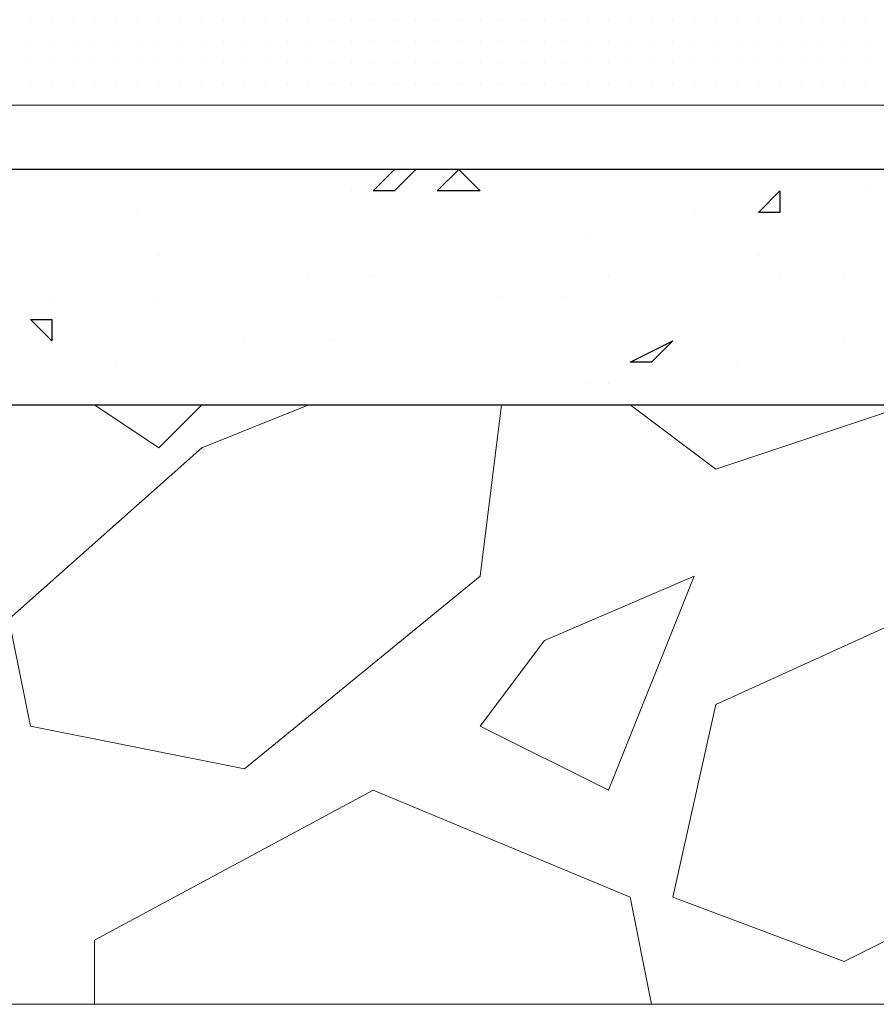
# Model space of a CAD drawing. Header units: metres. Extents: x 5.7 to 89.8, y 4 to 63.5.
# Tile 82 of 256: x 18.423 to 18.808, y 45.389 to 45.832. Entities that reach past the tile are written whole.
import ezdxf

# ---------------------------------------------------------------- set-up
doc = ezdxf.new("R2010")
doc.units = ezdxf.units.M
doc.header["$MEASUREMENT"] = 0
for name, color, linetype in [('PDF17_hatch', 7, 'Continuous'), ('PDF17_hatch-borshi', 7, 'Continuous'), ('PDF17_kaff', 7, 'Continuous')]:
    doc.layers.add(name, color=color, linetype=linetype)

msp = doc.modelspace()

# ---------------------------------------------------------------- linework, layer by layer
at = {"layer": 'PDF17_hatch', "lineweight": 25}
for points in [[(18.60106, 45.76425), (18.59143, 45.75462), (18.5818, 45.75462), (18.59143, 45.76425)], [(18.57216, 45.75462), (18.57216, 45.75462)], [(18.80331, 45.75462), (18.80331, 45.75462)], [(18.47585, 45.74499), (18.47585, 45.74499)], [(18.72626, 45.74499), (18.72626, 45.74499)], [(18.67811, 45.73536), (18.67811, 45.73536)], [(18.48548, 45.72573), (18.48548, 45.72573)], [(18.75516, 45.72573), (18.75516, 45.72573)], [(18.5529, 45.7161), (18.5529, 45.7161)], [(18.5818, 45.7161), (18.5818, 45.7161)], [(18.68774, 45.7161), (18.68774, 45.7161)], [(18.76479, 45.7161), (18.76479, 45.7161)], [(18.79368, 45.7161), (18.79368, 45.7161)], [(18.43733, 45.70646), (18.43733, 45.70646)], [(18.48548, 45.70646), (18.48548, 45.70646)], [(18.63958, 45.70646), (18.63958, 45.70646)], [(18.66848, 45.70646), (18.66848, 45.70646)], [(18.52401, 45.6872), (18.52401, 45.6872)], [(18.56253, 45.6872), (18.56253, 45.6872)], [(18.79368, 45.6872), (18.79368, 45.6872)], [(18.46622, 45.67757), (18.46622, 45.67757)], [(18.74553, 45.67757), (18.74553, 45.67757)], [(18.67811, 45.66794), (18.67811, 45.66794)], [(18.68774, 45.66794), (18.68774, 45.66794)], [(18.62995, 45.65831), (18.62995, 45.65831)]]:
    msp.add_lwpolyline(points, dxfattribs=at)
for points in [[(18.62032, 45.76425), (18.62995, 45.75462), (18.61069, 45.75462)], [(18.76479, 45.75462), (18.76479, 45.74499), (18.75516, 45.74499)], [(18.43733, 45.69683), (18.43733, 45.6872), (18.4277, 45.69683)], [(18.71663, 45.6872), (18.707, 45.67757), (18.69737, 45.67757)]]:
    msp.add_lwpolyline(points, close=True, dxfattribs=at)
at = {"layer": 'PDF17_hatch-borshi', "lineweight": 18}
for points in [[(18.4277, 45.83167), (18.4277, 45.83167)], [(18.4277, 45.83167), (18.4277, 45.83167)], [(18.4277, 45.83167), (18.4277, 45.83167)], [(18.43733, 45.83167), (18.43733, 45.83167)], [(18.43733, 45.83167), (18.43733, 45.83167)], [(18.43733, 45.83167), (18.43733, 45.83167)], [(18.43733, 45.83167), (18.43733, 45.83167)], [(18.44696, 45.83167), (18.44696, 45.83167)], [(18.44696, 45.83167), (18.44696, 45.83167)], [(18.44696, 45.83167), (18.44696, 45.83167)], [(18.44696, 45.83167), (18.44696, 45.83167)], [(18.44696, 45.83167), (18.44696, 45.83167)], [(18.45659, 45.83167), (18.45659, 45.83167)], [(18.45659, 45.83167), (18.45659, 45.83167)], [(18.45659, 45.83167), (18.45659, 45.83167)], [(18.45659, 45.83167), (18.45659, 45.83167)], [(18.45659, 45.83167), (18.45659, 45.83167)], [(18.46622, 45.83167), (18.46622, 45.83167)], [(18.46622, 45.83167), (18.46622, 45.83167)], [(18.46622, 45.83167), (18.46622, 45.83167)], [(18.47585, 45.83167), (18.47585, 45.83167)], [(18.47585, 45.83167), (18.47585, 45.83167)], [(18.47585, 45.83167), (18.47585, 45.83167)], [(18.47585, 45.83167), (18.47585, 45.83167)], [(18.48548, 45.83167), (18.48548, 45.83167)], [(18.48548, 45.83167), (18.48548, 45.83167)], [(18.49511, 45.83167), (18.49511, 45.83167)], [(18.49511, 45.83167), (18.49511, 45.83167)], [(18.49511, 45.83167), (18.49511, 45.83167)], [(18.49511, 45.83167), (18.49511, 45.83167)], [(18.50475, 45.83167), (18.50475, 45.83167)], [(18.50475, 45.83167), (18.50475, 45.83167)], [(18.50475, 45.83167), (18.50475, 45.83167)], [(18.50475, 45.83167), (18.50475, 45.83167)], [(18.51438, 45.83167), (18.51438, 45.83167)], [(18.51438, 45.83167), (18.51438, 45.83167)], [(18.51438, 45.83167), (18.51438, 45.83167)], [(18.52401, 45.83167), (18.52401, 45.83167)], [(18.52401, 45.83167), (18.52401, 45.83167)], [(18.52401, 45.83167), (18.52401, 45.83167)], [(18.52401, 45.83167), (18.52401, 45.83167)], [(18.53364, 45.83167), (18.53364, 45.83167)], [(18.53364, 45.83167), (18.53364, 45.83167)], [(18.53364, 45.83167), (18.53364, 45.83167)], [(18.54327, 45.83167), (18.54327, 45.83167)], [(18.54327, 45.83167), (18.54327, 45.83167)], [(18.54327, 45.83167), (18.54327, 45.83167)], [(18.5529, 45.83167), (18.5529, 45.83167)], [(18.5529, 45.83167), (18.5529, 45.83167)], [(18.5529, 45.83167), (18.5529, 45.83167)], [(18.5529, 45.83167), (18.5529, 45.83167)], [(18.56253, 45.83167), (18.56253, 45.83167)], [(18.56253, 45.83167), (18.56253, 45.83167)], [(18.56253, 45.83167), (18.56253, 45.83167)], [(18.56253, 45.83167), (18.56253, 45.83167)], [(18.57216, 45.83167), (18.57216, 45.83167)], [(18.57216, 45.83167), (18.57216, 45.83167)], [(18.57216, 45.83167), (18.57216, 45.83167)], [(18.57216, 45.83167), (18.57216, 45.83167)], [(18.5818, 45.83167), (18.5818, 45.83167)], [(18.5818, 45.83167), (18.5818, 45.83167)], [(18.5818, 45.83167), (18.5818, 45.83167)], [(18.59143, 45.83167), (18.59143, 45.83167)], [(18.59143, 45.83167), (18.59143, 45.83167)], [(18.59143, 45.83167), (18.59143, 45.83167)], [(18.59143, 45.83167), (18.59143, 45.83167)], [(18.60106, 45.83167), (18.60106, 45.83167)], [(18.60106, 45.83167), (18.60106, 45.83167)], [(18.60106, 45.83167), (18.60106, 45.83167)], [(18.60106, 45.83167), (18.60106, 45.83167)], [(18.61069, 45.83167), (18.61069, 45.83167)], [(18.61069, 45.83167), (18.61069, 45.83167)], [(18.62032, 45.83167), (18.62032, 45.83167)], [(18.62032, 45.83167), (18.62032, 45.83167)], [(18.62032, 45.83167), (18.62032, 45.83167)], [(18.62032, 45.83167), (18.62032, 45.83167)], [(18.62995, 45.83167), (18.62995, 45.83167)], [(18.62995, 45.83167), (18.62995, 45.83167)], [(18.62995, 45.83167), (18.62995, 45.83167)], [(18.63958, 45.83167), (18.63958, 45.83167)], [(18.63958, 45.83167), (18.63958, 45.83167)], [(18.64921, 45.83167), (18.64921, 45.83167)], [(18.64921, 45.83167), (18.64921, 45.83167)], [(18.64921, 45.83167), (18.64921, 45.83167)], [(18.64921, 45.83167), (18.64921, 45.83167)], [(18.65884, 45.83167), (18.65884, 45.83167)], [(18.65884, 45.83167), (18.65884, 45.83167)], [(18.65884, 45.83167), (18.65884, 45.83167)], [(18.65884, 45.83167), (18.65884, 45.83167)], [(18.66848, 45.83167), (18.66848, 45.83167)], [(18.66848, 45.83167), (18.66848, 45.83167)], [(18.66848, 45.83167), (18.66848, 45.83167)], [(18.66848, 45.83167), (18.66848, 45.83167)], [(18.67811, 45.83167), (18.67811, 45.83167)], [(18.67811, 45.83167), (18.67811, 45.83167)], [(18.67811, 45.83167), (18.67811, 45.83167)], [(18.67811, 45.83167), (18.67811, 45.83167)], [(18.68774, 45.83167), (18.68774, 45.83167)], [(18.68774, 45.83167), (18.68774, 45.83167)], [(18.68774, 45.83167), (18.68774, 45.83167)], [(18.68774, 45.83167), (18.68774, 45.83167)], [(18.68774, 45.83167), (18.68774, 45.83167)], [(18.69737, 45.83167), (18.69737, 45.83167)], [(18.69737, 45.83167), (18.69737, 45.83167)], [(18.707, 45.83167), (18.707, 45.83167)], [(18.707, 45.83167), (18.707, 45.83167)], [(18.707, 45.83167), (18.707, 45.83167)], [(18.707, 45.83167), (18.707, 45.83167)], [(18.707, 45.83167), (18.707, 45.83167)], [(18.71663, 45.83167), (18.71663, 45.83167)], [(18.71663, 45.83167), (18.71663, 45.83167)], [(18.71663, 45.83167), (18.71663, 45.83167)], [(18.72626, 45.83167), (18.72626, 45.83167)], [(18.72626, 45.83167), (18.72626, 45.83167)], [(18.72626, 45.83167), (18.72626, 45.83167)], [(18.72626, 45.83167), (18.72626, 45.83167)], [(18.72626, 45.83167), (18.72626, 45.83167)], [(18.73589, 45.83167), (18.73589, 45.83167)], [(18.74553, 45.83167), (18.74553, 45.83167)], [(18.74553, 45.83167), (18.74553, 45.83167)], [(18.74553, 45.83167), (18.74553, 45.83167)], [(18.74553, 45.83167), (18.74553, 45.83167)], [(18.75516, 45.83167), (18.75516, 45.83167)], [(18.75516, 45.83167), (18.75516, 45.83167)], [(18.75516, 45.83167), (18.75516, 45.83167)], [(18.76479, 45.83167), (18.76479, 45.83167)], [(18.76479, 45.83167), (18.76479, 45.83167)], [(18.76479, 45.83167), (18.76479, 45.83167)], [(18.77442, 45.83167), (18.77442, 45.83167)], [(18.77442, 45.83167), (18.77442, 45.83167)], [(18.77442, 45.83167), (18.77442, 45.83167)], [(18.78405, 45.83167), (18.78405, 45.83167)], [(18.78405, 45.83167), (18.78405, 45.83167)], [(18.78405, 45.83167), (18.78405, 45.83167)], [(18.79368, 45.83167), (18.79368, 45.83167)], [(18.79368, 45.83167), (18.79368, 45.83167)], [(18.80331, 45.83167), (18.80331, 45.83167)], [(18.80331, 45.83167), (18.80331, 45.83167)], [(18.80331, 45.83167), (18.80331, 45.83167)], [(18.80331, 45.83167), (18.80331, 45.83167)], [(18.4277, 45.82204), (18.4277, 45.82204)], [(18.4277, 45.82204), (18.4277, 45.82204)], [(18.4277, 45.82204), (18.4277, 45.82204)], [(18.4277, 45.82204), (18.4277, 45.82204)], [(18.43733, 45.82204), (18.43733, 45.82204)], [(18.43733, 45.82204), (18.43733, 45.82204)], [(18.43733, 45.82204), (18.43733, 45.82204)], [(18.43733, 45.82204), (18.43733, 45.82204)], [(18.44696, 45.82204), (18.44696, 45.82204)], [(18.44696, 45.82204), (18.44696, 45.82204)], [(18.44696, 45.82204), (18.44696, 45.82204)], [(18.45659, 45.82204), (18.45659, 45.82204)], [(18.45659, 45.82204), (18.45659, 45.82204)], [(18.45659, 45.82204), (18.45659, 45.82204)], [(18.45659, 45.82204), (18.45659, 45.82204)], [(18.46622, 45.82204), (18.46622, 45.82204)], [(18.46622, 45.82204), (18.46622, 45.82204)], [(18.46622, 45.82204), (18.46622, 45.82204)], [(18.46622, 45.82204), (18.46622, 45.82204)], [(18.47585, 45.82204), (18.47585, 45.82204)], [(18.48548, 45.82204), (18.48548, 45.82204)], [(18.48548, 45.82204), (18.48548, 45.82204)], [(18.48548, 45.82204), (18.48548, 45.82204)], [(18.48548, 45.82204), (18.48548, 45.82204)], [(18.49511, 45.82204), (18.49511, 45.82204)], [(18.49511, 45.82204), (18.49511, 45.82204)], [(18.50475, 45.82204), (18.50475, 45.82204)], [(18.50475, 45.82204), (18.50475, 45.82204)], [(18.50475, 45.82204), (18.50475, 45.82204)], [(18.50475, 45.82204), (18.50475, 45.82204)], [(18.51438, 45.82204), (18.51438, 45.82204)], [(18.52401, 45.82204), (18.52401, 45.82204)], [(18.52401, 45.82204), (18.52401, 45.82204)], [(18.52401, 45.82204), (18.52401, 45.82204)], [(18.52401, 45.82204), (18.52401, 45.82204)], [(18.53364, 45.82204), (18.53364, 45.82204)], [(18.53364, 45.82204), (18.53364, 45.82204)], [(18.53364, 45.82204), (18.53364, 45.82204)], [(18.54327, 45.82204), (18.54327, 45.82204)], [(18.54327, 45.82204), (18.54327, 45.82204)], [(18.5529, 45.82204), (18.5529, 45.82204)], [(18.5529, 45.82204), (18.5529, 45.82204)], [(18.5529, 45.82204), (18.5529, 45.82204)], [(18.56253, 45.82204), (18.56253, 45.82204)], [(18.56253, 45.82204), (18.56253, 45.82204)], [(18.56253, 45.82204), (18.56253, 45.82204)], [(18.56253, 45.82204), (18.56253, 45.82204)], [(18.57216, 45.82204), (18.57216, 45.82204)], [(18.57216, 45.82204), (18.57216, 45.82204)], [(18.57216, 45.82204), (18.57216, 45.82204)], [(18.57216, 45.82204), (18.57216, 45.82204)], [(18.5818, 45.82204), (18.5818, 45.82204)], [(18.5818, 45.82204), (18.5818, 45.82204)], [(18.5818, 45.82204), (18.5818, 45.82204)], [(18.5818, 45.82204), (18.5818, 45.82204)], [(18.59143, 45.82204), (18.59143, 45.82204)], [(18.59143, 45.82204), (18.59143, 45.82204)], [(18.59143, 45.82204), (18.59143, 45.82204)], [(18.59143, 45.82204), (18.59143, 45.82204)], [(18.59143, 45.82204), (18.59143, 45.82204)], [(18.60106, 45.82204), (18.60106, 45.82204)], [(18.60106, 45.82204), (18.60106, 45.82204)], [(18.60106, 45.82204), (18.60106, 45.82204)], [(18.61069, 45.82204), (18.61069, 45.82204)], [(18.61069, 45.82204), (18.61069, 45.82204)], [(18.61069, 45.82204), (18.61069, 45.82204)], [(18.62032, 45.82204), (18.62032, 45.82204)], [(18.62032, 45.82204), (18.62032, 45.82204)], [(18.62032, 45.82204), (18.62032, 45.82204)], [(18.62032, 45.82204), (18.62032, 45.82204)], [(18.62995, 45.82204), (18.62995, 45.82204)], [(18.62995, 45.82204), (18.62995, 45.82204)], [(18.62995, 45.82204), (18.62995, 45.82204)], [(18.63958, 45.82204), (18.63958, 45.82204)], [(18.63958, 45.82204), (18.63958, 45.82204)], [(18.63958, 45.82204), (18.63958, 45.82204)], [(18.64921, 45.82204), (18.64921, 45.82204)], [(18.64921, 45.82204), (18.64921, 45.82204)], [(18.64921, 45.82204), (18.64921, 45.82204)], [(18.64921, 45.82204), (18.64921, 45.82204)], [(18.65884, 45.82204), (18.65884, 45.82204)], [(18.65884, 45.82204), (18.65884, 45.82204)], [(18.65884, 45.82204), (18.65884, 45.82204)], [(18.65884, 45.82204), (18.65884, 45.82204)], [(18.66848, 45.82204), (18.66848, 45.82204)], [(18.66848, 45.82204), (18.66848, 45.82204)], [(18.67811, 45.82204), (18.67811, 45.82204)], [(18.67811, 45.82204), (18.67811, 45.82204)], [(18.67811, 45.82204), (18.67811, 45.82204)], [(18.68774, 45.82204), (18.68774, 45.82204)], [(18.68774, 45.82204), (18.68774, 45.82204)], [(18.68774, 45.82204), (18.68774, 45.82204)], [(18.69737, 45.82204), (18.69737, 45.82204)], [(18.69737, 45.82204), (18.69737, 45.82204)], [(18.69737, 45.82204), (18.69737, 45.82204)], [(18.707, 45.82204), (18.707, 45.82204)], [(18.707, 45.82204), (18.707, 45.82204)], [(18.707, 45.82204), (18.707, 45.82204)], [(18.71663, 45.82204), (18.71663, 45.82204)], [(18.71663, 45.82204), (18.71663, 45.82204)], [(18.71663, 45.82204), (18.71663, 45.82204)], [(18.72626, 45.82204), (18.72626, 45.82204)], [(18.72626, 45.82204), (18.72626, 45.82204)], [(18.73589, 45.82204), (18.73589, 45.82204)], [(18.73589, 45.82204), (18.73589, 45.82204)], [(18.73589, 45.82204), (18.73589, 45.82204)], [(18.73589, 45.82204), (18.73589, 45.82204)], [(18.74553, 45.82204), (18.74553, 45.82204)], [(18.74553, 45.82204), (18.74553, 45.82204)], [(18.75516, 45.82204), (18.75516, 45.82204)], [(18.75516, 45.82204), (18.75516, 45.82204)], [(18.75516, 45.82204), (18.75516, 45.82204)], [(18.75516, 45.82204), (18.75516, 45.82204)], [(18.75516, 45.82204), (18.75516, 45.82204)], [(18.76479, 45.82204), (18.76479, 45.82204)], [(18.76479, 45.82204), (18.76479, 45.82204)], [(18.77442, 45.82204), (18.77442, 45.82204)], [(18.77442, 45.82204), (18.77442, 45.82204)], [(18.77442, 45.82204), (18.77442, 45.82204)], [(18.77442, 45.82204), (18.77442, 45.82204)], [(18.77442, 45.82204), (18.77442, 45.82204)], [(18.78405, 45.82204), (18.78405, 45.82204)], [(18.78405, 45.82204), (18.78405, 45.82204)], [(18.78405, 45.82204), (18.78405, 45.82204)], [(18.78405, 45.82204), (18.78405, 45.82204)], [(18.79368, 45.82204), (18.79368, 45.82204)], [(18.79368, 45.82204), (18.79368, 45.82204)], [(18.79368, 45.82204), (18.79368, 45.82204)], [(18.79368, 45.82204), (18.79368, 45.82204)], [(18.80331, 45.82204), (18.80331, 45.82204)], [(18.80331, 45.82204), (18.80331, 45.82204)], [(18.80331, 45.82204), (18.80331, 45.82204)], [(18.80331, 45.82204), (18.80331, 45.82204)], [(18.80331, 45.82204), (18.80331, 45.82204)], [(18.4277, 45.81241), (18.4277, 45.81241)], [(18.4277, 45.81241), (18.4277, 45.81241)], [(18.4277, 45.81241), (18.4277, 45.81241)], [(18.43733, 45.81241), (18.43733, 45.81241)], [(18.43733, 45.81241), (18.43733, 45.81241)], [(18.43733, 45.81241), (18.43733, 45.81241)], [(18.43733, 45.81241), (18.43733, 45.81241)], [(18.43733, 45.81241), (18.43733, 45.81241)], [(18.44696, 45.81241), (18.44696, 45.81241)], [(18.44696, 45.81241), (18.44696, 45.81241)], [(18.45659, 45.81241), (18.45659, 45.81241)], [(18.45659, 45.81241), (18.45659, 45.81241)], [(18.45659, 45.81241), (18.45659, 45.81241)], [(18.45659, 45.81241), (18.45659, 45.81241)], [(18.45659, 45.81241), (18.45659, 45.81241)], [(18.46622, 45.81241), (18.46622, 45.81241)], [(18.46622, 45.81241), (18.46622, 45.81241)], [(18.46622, 45.81241), (18.46622, 45.81241)], [(18.47585, 45.81241), (18.47585, 45.81241)], [(18.47585, 45.81241), (18.47585, 45.81241)], [(18.47585, 45.81241), (18.47585, 45.81241)], [(18.48548, 45.81241), (18.48548, 45.81241)], [(18.48548, 45.81241), (18.48548, 45.81241)], [(18.48548, 45.81241), (18.48548, 45.81241)], [(18.49511, 45.81241), (18.49511, 45.81241)], [(18.49511, 45.81241), (18.49511, 45.81241)], [(18.49511, 45.81241), (18.49511, 45.81241)], [(18.49511, 45.81241), (18.49511, 45.81241)], [(18.50475, 45.81241), (18.50475, 45.81241)], [(18.50475, 45.81241), (18.50475, 45.81241)], [(18.51438, 45.81241), (18.51438, 45.81241)], [(18.51438, 45.81241), (18.51438, 45.81241)], [(18.51438, 45.81241), (18.51438, 45.81241)], [(18.51438, 45.81241), (18.51438, 45.81241)], [(18.51438, 45.81241), (18.51438, 45.81241)], [(18.51438, 45.81241), (18.51438, 45.81241)], [(18.52401, 45.81241), (18.52401, 45.81241)], [(18.52401, 45.81241), (18.52401, 45.81241)], [(18.52401, 45.81241), (18.52401, 45.81241)], [(18.52401, 45.81241), (18.52401, 45.81241)], [(18.53364, 45.81241), (18.53364, 45.81241)], [(18.53364, 45.81241), (18.53364, 45.81241)], [(18.53364, 45.81241), (18.53364, 45.81241)], [(18.53364, 45.81241), (18.53364, 45.81241)], [(18.54327, 45.81241), (18.54327, 45.81241)], [(18.54327, 45.81241), (18.54327, 45.81241)], [(18.5529, 45.81241), (18.5529, 45.81241)], [(18.5529, 45.81241), (18.5529, 45.81241)], [(18.5529, 45.81241), (18.5529, 45.81241)], [(18.5529, 45.81241), (18.5529, 45.81241)], [(18.56253, 45.81241), (18.56253, 45.81241)], [(18.56253, 45.81241), (18.56253, 45.81241)], [(18.56253, 45.81241), (18.56253, 45.81241)], [(18.57216, 45.81241), (18.57216, 45.81241)], [(18.57216, 45.81241), (18.57216, 45.81241)], [(18.57216, 45.81241), (18.57216, 45.81241)], [(18.5818, 45.81241), (18.5818, 45.81241)], [(18.5818, 45.81241), (18.5818, 45.81241)], [(18.5818, 45.81241), (18.5818, 45.81241)], [(18.59143, 45.81241), (18.59143, 45.81241)], [(18.59143, 45.81241), (18.59143, 45.81241)], [(18.59143, 45.81241), (18.59143, 45.81241)], [(18.59143, 45.81241), (18.59143, 45.81241)], [(18.60106, 45.81241), (18.60106, 45.81241)], [(18.60106, 45.81241), (18.60106, 45.81241)], [(18.61069, 45.81241), (18.61069, 45.81241)], [(18.61069, 45.81241), (18.61069, 45.81241)], [(18.61069, 45.81241), (18.61069, 45.81241)], [(18.62032, 45.81241), (18.62032, 45.81241)], [(18.62032, 45.81241), (18.62032, 45.81241)], [(18.62032, 45.81241), (18.62032, 45.81241)], [(18.62032, 45.81241), (18.62032, 45.81241)], [(18.62995, 45.81241), (18.62995, 45.81241)], [(18.62995, 45.81241), (18.62995, 45.81241)], [(18.63958, 45.81241), (18.63958, 45.81241)], [(18.63958, 45.81241), (18.63958, 45.81241)], [(18.63958, 45.81241), (18.63958, 45.81241)], [(18.64921, 45.81241), (18.64921, 45.81241)], [(18.64921, 45.81241), (18.64921, 45.81241)], [(18.64921, 45.81241), (18.64921, 45.81241)], [(18.64921, 45.81241), (18.64921, 45.81241)], [(18.65884, 45.81241), (18.65884, 45.81241)], [(18.65884, 45.81241), (18.65884, 45.81241)], [(18.65884, 45.81241), (18.65884, 45.81241)], [(18.66848, 45.81241), (18.66848, 45.81241)], [(18.66848, 45.81241), (18.66848, 45.81241)], [(18.66848, 45.81241), (18.66848, 45.81241)], [(18.66848, 45.81241), (18.66848, 45.81241)], [(18.67811, 45.81241), (18.67811, 45.81241)], [(18.67811, 45.81241), (18.67811, 45.81241)], [(18.67811, 45.81241), (18.67811, 45.81241)], [(18.68774, 45.81241), (18.68774, 45.81241)], [(18.68774, 45.81241), (18.68774, 45.81241)], [(18.68774, 45.81241), (18.68774, 45.81241)], [(18.68774, 45.81241), (18.68774, 45.81241)], [(18.69737, 45.81241), (18.69737, 45.81241)], [(18.69737, 45.81241), (18.69737, 45.81241)], [(18.707, 45.81241), (18.707, 45.81241)], [(18.707, 45.81241), (18.707, 45.81241)], [(18.707, 45.81241), (18.707, 45.81241)], [(18.707, 45.81241), (18.707, 45.81241)], [(18.71663, 45.81241), (18.71663, 45.81241)], [(18.71663, 45.81241), (18.71663, 45.81241)], [(18.71663, 45.81241), (18.71663, 45.81241)], [(18.71663, 45.81241), (18.71663, 45.81241)], [(18.72626, 45.81241), (18.72626, 45.81241)], [(18.72626, 45.81241), (18.72626, 45.81241)], [(18.72626, 45.81241), (18.72626, 45.81241)], [(18.72626, 45.81241), (18.72626, 45.81241)], [(18.72626, 45.81241), (18.72626, 45.81241)], [(18.73589, 45.81241), (18.73589, 45.81241)], [(18.73589, 45.81241), (18.73589, 45.81241)], [(18.73589, 45.81241), (18.73589, 45.81241)], [(18.74553, 45.81241), (18.74553, 45.81241)], [(18.74553, 45.81241), (18.74553, 45.81241)], [(18.74553, 45.81241), (18.74553, 45.81241)], [(18.74553, 45.81241), (18.74553, 45.81241)], [(18.74553, 45.81241), (18.74553, 45.81241)], [(18.75516, 45.81241), (18.75516, 45.81241)], [(18.75516, 45.81241), (18.75516, 45.81241)], [(18.76479, 45.81241), (18.76479, 45.81241)], [(18.76479, 45.81241), (18.76479, 45.81241)], [(18.76479, 45.81241), (18.76479, 45.81241)], [(18.76479, 45.81241), (18.76479, 45.81241)], [(18.77442, 45.81241), (18.77442, 45.81241)], [(18.77442, 45.81241), (18.77442, 45.81241)], [(18.78405, 45.81241), (18.78405, 45.81241)], [(18.78405, 45.81241), (18.78405, 45.81241)], [(18.78405, 45.81241), (18.78405, 45.81241)], [(18.78405, 45.81241), (18.78405, 45.81241)], [(18.79368, 45.81241), (18.79368, 45.81241)], [(18.79368, 45.81241), (18.79368, 45.81241)], [(18.79368, 45.81241), (18.79368, 45.81241)], [(18.79368, 45.81241), (18.79368, 45.81241)], [(18.80331, 45.81241), (18.80331, 45.81241)], [(18.80331, 45.81241), (18.80331, 45.81241)], [(18.80331, 45.81241), (18.80331, 45.81241)], [(18.80331, 45.81241), (18.80331, 45.81241)], [(18.4277, 45.80278), (18.4277, 45.80278)], [(18.4277, 45.80278), (18.4277, 45.80278)], [(18.4277, 45.80278), (18.4277, 45.80278)], [(18.4277, 45.80278), (18.4277, 45.80278)], [(18.43733, 45.80278), (18.43733, 45.80278)], [(18.43733, 45.80278), (18.43733, 45.80278)], [(18.43733, 45.80278), (18.43733, 45.80278)], [(18.44696, 45.80278), (18.44696, 45.80278)], [(18.44696, 45.80278), (18.44696, 45.80278)], [(18.44696, 45.80278), (18.44696, 45.80278)], [(18.44696, 45.80278), (18.44696, 45.80278)], [(18.45659, 45.80278), (18.45659, 45.80278)], [(18.45659, 45.80278), (18.45659, 45.80278)], [(18.45659, 45.80278), (18.45659, 45.80278)], [(18.45659, 45.80278), (18.45659, 45.80278)], [(18.45659, 45.80278), (18.45659, 45.80278)], [(18.46622, 45.80278), (18.46622, 45.80278)], [(18.46622, 45.80278), (18.46622, 45.80278)], [(18.46622, 45.80278), (18.46622, 45.80278)], [(18.46622, 45.80278), (18.46622, 45.80278)], [(18.47585, 45.80278), (18.47585, 45.80278)], [(18.47585, 45.80278), (18.47585, 45.80278)], [(18.48548, 45.80278), (18.48548, 45.80278)], [(18.48548, 45.80278), (18.48548, 45.80278)], [(18.48548, 45.80278), (18.48548, 45.80278)], [(18.48548, 45.80278), (18.48548, 45.80278)], [(18.48548, 45.80278), (18.48548, 45.80278)], [(18.49511, 45.80278), (18.49511, 45.80278)], [(18.49511, 45.80278), (18.49511, 45.80278)], [(18.50475, 45.80278), (18.50475, 45.80278)], [(18.50475, 45.80278), (18.50475, 45.80278)], [(18.50475, 45.80278), (18.50475, 45.80278)], [(18.51438, 45.80278), (18.51438, 45.80278)], [(18.51438, 45.80278), (18.51438, 45.80278)], [(18.51438, 45.80278), (18.51438, 45.80278)], [(18.52401, 45.80278), (18.52401, 45.80278)], [(18.52401, 45.80278), (18.52401, 45.80278)], [(18.52401, 45.80278), (18.52401, 45.80278)], [(18.52401, 45.80278), (18.52401, 45.80278)], [(18.53364, 45.80278), (18.53364, 45.80278)], [(18.53364, 45.80278), (18.53364, 45.80278)], [(18.54327, 45.80278), (18.54327, 45.80278)], [(18.54327, 45.80278), (18.54327, 45.80278)], [(18.54327, 45.80278), (18.54327, 45.80278)], [(18.54327, 45.80278), (18.54327, 45.80278)], [(18.5529, 45.80278), (18.5529, 45.80278)], [(18.5529, 45.80278), (18.5529, 45.80278)], [(18.5529, 45.80278), (18.5529, 45.80278)], [(18.56253, 45.80278), (18.56253, 45.80278)], [(18.56253, 45.80278), (18.56253, 45.80278)], [(18.56253, 45.80278), (18.56253, 45.80278)], [(18.56253, 45.80278), (18.56253, 45.80278)], [(18.57216, 45.80278), (18.57216, 45.80278)], [(18.5818, 45.80278), (18.5818, 45.80278)], [(18.5818, 45.80278), (18.5818, 45.80278)], [(18.5818, 45.80278), (18.5818, 45.80278)], [(18.5818, 45.80278), (18.5818, 45.80278)], [(18.59143, 45.80278), (18.59143, 45.80278)], [(18.59143, 45.80278), (18.59143, 45.80278)], [(18.59143, 45.80278), (18.59143, 45.80278)], [(18.59143, 45.80278), (18.59143, 45.80278)], [(18.60106, 45.80278), (18.60106, 45.80278)], [(18.60106, 45.80278), (18.60106, 45.80278)], [(18.61069, 45.80278), (18.61069, 45.80278)], [(18.61069, 45.80278), (18.61069, 45.80278)], [(18.61069, 45.80278), (18.61069, 45.80278)], [(18.62032, 45.80278), (18.62032, 45.80278)], [(18.62032, 45.80278), (18.62032, 45.80278)], [(18.62032, 45.80278), (18.62032, 45.80278)], [(18.62032, 45.80278), (18.62032, 45.80278)], [(18.62995, 45.80278), (18.62995, 45.80278)], [(18.62995, 45.80278), (18.62995, 45.80278)], [(18.63958, 45.80278), (18.63958, 45.80278)], [(18.63958, 45.80278), (18.63958, 45.80278)], [(18.63958, 45.80278), (18.63958, 45.80278)], [(18.64921, 45.80278), (18.64921, 45.80278)], [(18.64921, 45.80278), (18.64921, 45.80278)], [(18.64921, 45.80278), (18.64921, 45.80278)], [(18.64921, 45.80278), (18.64921, 45.80278)], [(18.64921, 45.80278), (18.64921, 45.80278)], [(18.65884, 45.80278), (18.65884, 45.80278)], [(18.65884, 45.80278), (18.65884, 45.80278)], [(18.65884, 45.80278), (18.65884, 45.80278)], [(18.65884, 45.80278), (18.65884, 45.80278)], [(18.66848, 45.80278), (18.66848, 45.80278)], [(18.66848, 45.80278), (18.66848, 45.80278)], [(18.66848, 45.80278), (18.66848, 45.80278)], [(18.66848, 45.80278), (18.66848, 45.80278)], [(18.67811, 45.80278), (18.67811, 45.80278)], [(18.67811, 45.80278), (18.67811, 45.80278)], [(18.67811, 45.80278), (18.67811, 45.80278)], [(18.68774, 45.80278), (18.68774, 45.80278)], [(18.68774, 45.80278), (18.68774, 45.80278)], [(18.68774, 45.80278), (18.68774, 45.80278)], [(18.68774, 45.80278), (18.68774, 45.80278)], [(18.69737, 45.80278), (18.69737, 45.80278)], [(18.69737, 45.80278), (18.69737, 45.80278)], [(18.707, 45.80278), (18.707, 45.80278)], [(18.707, 45.80278), (18.707, 45.80278)], [(18.707, 45.80278), (18.707, 45.80278)], [(18.71663, 45.80278), (18.71663, 45.80278)], [(18.71663, 45.80278), (18.71663, 45.80278)], [(18.71663, 45.80278), (18.71663, 45.80278)], [(18.71663, 45.80278), (18.71663, 45.80278)], [(18.72626, 45.80278), (18.72626, 45.80278)], [(18.72626, 45.80278), (18.72626, 45.80278)], [(18.73589, 45.80278), (18.73589, 45.80278)], [(18.73589, 45.80278), (18.73589, 45.80278)], [(18.73589, 45.80278), (18.73589, 45.80278)], [(18.73589, 45.80278), (18.73589, 45.80278)], [(18.74553, 45.80278), (18.74553, 45.80278)], [(18.74553, 45.80278), (18.74553, 45.80278)], [(18.74553, 45.80278), (18.74553, 45.80278)], [(18.75516, 45.80278), (18.75516, 45.80278)], [(18.75516, 45.80278), (18.75516, 45.80278)], [(18.75516, 45.80278), (18.75516, 45.80278)], [(18.76479, 45.80278), (18.76479, 45.80278)], [(18.76479, 45.80278), (18.76479, 45.80278)], [(18.76479, 45.80278), (18.76479, 45.80278)], [(18.77442, 45.80278), (18.77442, 45.80278)], [(18.77442, 45.80278), (18.77442, 45.80278)], [(18.77442, 45.80278), (18.77442, 45.80278)], [(18.77442, 45.80278), (18.77442, 45.80278)], [(18.78405, 45.80278), (18.78405, 45.80278)], [(18.78405, 45.80278), (18.78405, 45.80278)], [(18.78405, 45.80278), (18.78405, 45.80278)], [(18.79368, 45.80278), (18.79368, 45.80278)], [(18.79368, 45.80278), (18.79368, 45.80278)], [(18.79368, 45.80278), (18.79368, 45.80278)], [(18.79368, 45.80278), (18.79368, 45.80278)], [(18.79368, 45.80278), (18.79368, 45.80278)], [(18.80331, 45.80278), (18.80331, 45.80278)], [(18.80331, 45.80278), (18.80331, 45.80278)], [(18.80331, 45.80278), (18.80331, 45.80278)], [(18.4277, 45.79315), (18.4277, 45.79315)], [(18.43733, 45.79315), (18.43733, 45.79315)], [(18.44696, 45.79315), (18.44696, 45.79315)], [(18.45659, 45.79315), (18.45659, 45.79315)], [(18.45659, 45.79315), (18.45659, 45.79315)], [(18.46622, 45.79315), (18.46622, 45.79315)], [(18.46622, 45.79315), (18.46622, 45.79315)], [(18.47585, 45.79315), (18.47585, 45.79315)], [(18.47585, 45.79315), (18.47585, 45.79315)], [(18.48548, 45.79315), (18.48548, 45.79315)], [(18.48548, 45.79315), (18.48548, 45.79315)], [(18.49511, 45.79315), (18.49511, 45.79315)], [(18.49511, 45.79315), (18.49511, 45.79315)], [(18.49511, 45.79315), (18.49511, 45.79315)], [(18.50475, 45.79315), (18.50475, 45.79315)], [(18.51438, 45.79315), (18.51438, 45.79315)], [(18.51438, 45.79315), (18.51438, 45.79315)], [(18.51438, 45.79315), (18.51438, 45.79315)], [(18.52401, 45.79315), (18.52401, 45.79315)], [(18.52401, 45.79315), (18.52401, 45.79315)], [(18.52401, 45.79315), (18.52401, 45.79315)], [(18.53364, 45.79315), (18.53364, 45.79315)], [(18.54327, 45.79315), (18.54327, 45.79315)], [(18.54327, 45.79315), (18.54327, 45.79315)], [(18.5529, 45.79315), (18.5529, 45.79315)], [(18.5529, 45.79315), (18.5529, 45.79315)], [(18.5529, 45.79315), (18.5529, 45.79315)], [(18.5529, 45.79315), (18.5529, 45.79315)], [(18.56253, 45.79315), (18.56253, 45.79315)], [(18.57216, 45.79315), (18.57216, 45.79315)], [(18.57216, 45.79315), (18.57216, 45.79315)], [(18.57216, 45.79315), (18.57216, 45.79315)], [(18.5818, 45.79315), (18.5818, 45.79315)], [(18.5818, 45.79315), (18.5818, 45.79315)], [(18.5818, 45.79315), (18.5818, 45.79315)], [(18.59143, 45.79315), (18.59143, 45.79315)], [(18.59143, 45.79315), (18.59143, 45.79315)], [(18.60106, 45.79315), (18.60106, 45.79315)], [(18.61069, 45.79315), (18.61069, 45.79315)], [(18.61069, 45.79315), (18.61069, 45.79315)], [(18.62032, 45.79315), (18.62032, 45.79315)], [(18.62995, 45.79315), (18.62995, 45.79315)], [(18.63958, 45.79315), (18.63958, 45.79315)], [(18.63958, 45.79315), (18.63958, 45.79315)], [(18.64921, 45.79315), (18.64921, 45.79315)], [(18.65884, 45.79315), (18.65884, 45.79315)], [(18.65884, 45.79315), (18.65884, 45.79315)], [(18.66848, 45.79315), (18.66848, 45.79315)], [(18.67811, 45.79315), (18.67811, 45.79315)], [(18.68774, 45.79315), (18.68774, 45.79315)], [(18.69737, 45.79315), (18.69737, 45.79315)], [(18.69737, 45.79315), (18.69737, 45.79315)], [(18.69737, 45.79315), (18.69737, 45.79315)], [(18.707, 45.79315), (18.707, 45.79315)], [(18.707, 45.79315), (18.707, 45.79315)], [(18.71663, 45.79315), (18.71663, 45.79315)], [(18.71663, 45.79315), (18.71663, 45.79315)], [(18.72626, 45.79315), (18.72626, 45.79315)], [(18.73589, 45.79315), (18.73589, 45.79315)], [(18.73589, 45.79315), (18.73589, 45.79315)], [(18.73589, 45.79315), (18.73589, 45.79315)], [(18.74553, 45.79315), (18.74553, 45.79315)], [(18.74553, 45.79315), (18.74553, 45.79315)], [(18.75516, 45.79315), (18.75516, 45.79315)], [(18.75516, 45.79315), (18.75516, 45.79315)], [(18.76479, 45.79315), (18.76479, 45.79315)], [(18.76479, 45.79315), (18.76479, 45.79315)], [(18.77442, 45.79315), (18.77442, 45.79315)], [(18.77442, 45.79315), (18.77442, 45.79315)], [(18.78405, 45.79315), (18.78405, 45.79315)], [(18.78405, 45.79315), (18.78405, 45.79315)], [(18.79368, 45.79315), (18.79368, 45.79315)], [(18.79368, 45.79315), (18.79368, 45.79315)], [(18.80331, 45.79315), (18.80331, 45.79315)], [(18.80331, 45.79315), (18.80331, 45.79315)], [(18.63958, 45.65831), (18.62995, 45.58126), (18.52401, 45.49458), (18.4277, 45.51384), (18.41806, 45.562), (18.50475, 45.63905), (18.5529, 45.65831)], [(18.50475, 45.65831), (18.48548, 45.63905), (18.45659, 45.65831)], [(18.69737, 45.65831), (18.73589, 45.62942), (18.82258, 45.65831)], [(18.707, 45.38864), (18.69737, 45.43679), (18.5818, 45.48495), (18.45659, 45.41753), (18.45659, 45.38864)]]:
    msp.add_lwpolyline(points, dxfattribs=at)
for points in [[(18.65884, 45.55237), (18.62995, 45.51384), (18.68774, 45.48495), (18.72626, 45.58126)], [(18.89962, 45.57163), (18.84184, 45.57163), (18.73589, 45.52347), (18.71663, 45.43679), (18.79368, 45.4079), (18.92852, 45.47532), (18.91889, 45.54273)]]:
    msp.add_lwpolyline(points, close=True, dxfattribs=at)
at = {"layer": 'PDF17_kaff', "lineweight": 20}
for points in [[(21.82751, 45.79315), (11.29098, 45.79315)], [(11.29098, 45.76425), (21.82751, 45.76425), (11.29098, 45.76425)], [(11.31024, 45.38864), (21.53857, 45.38864)]]:
    msp.add_lwpolyline(points, dxfattribs=at)
at = {"layer": 'PDF17_kaff', "lineweight": 30}
for points in [[(21.82751, 45.76425), (11.29098, 45.76425)], [(11.29098, 45.65831), (21.82751, 45.65831)]]:
    msp.add_lwpolyline(points, dxfattribs=at)

doc.saveas('drawing.dxf')
